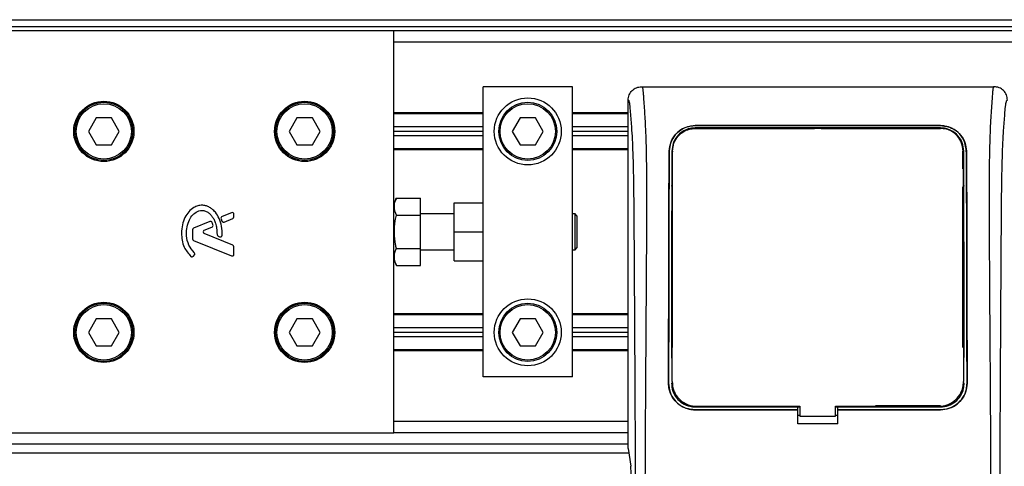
# Model space of a CAD drawing. Header units: millimetres. Extents: x 0 to 420, y 0 to 297.
# Tile 26 of 64: x 73 to 88, y 241 to 248. Entities that reach past the tile are written whole.
import ezdxf

# ---------------------------------------------------------------- set-up
doc = ezdxf.new("R2010")
doc.units = ezdxf.units.MM

msp = doc.modelspace()

# ---------------------------------------------------------------- linework, layer by layer
at = {"color": 7, "linetype": 'Continuous', "lineweight": 25}
for p, q in [((62.89458, 248.20576), (213.9083, 248.20576)), ((78.49224, 248.02851), (60.41313, 248.02851)), ((62.89458, 248.09941), (213.9083, 248.09941)), ((78.49224, 245.14559), (78.49224, 248.02851)), ((198.31064, 248.02851), (78.49224, 248.02851)), ((198.31064, 247.85127), (78.49224, 247.85127)), ((79.91021, 245.02296), (79.91021, 247.14228)), ((81.32818, 247.14228), (79.91021, 247.14228)), ((81.32818, 242.53388), (81.32818, 247.14228)), ((82.42791, 247.14228), (88.02728, 247.14228)), ((82.21441, 241.39951), (82.21441, 246.92959)), ((79.91021, 246.72753), (78.49224, 246.72753)), ((79.91021, 246.7098), (78.49224, 246.7098)), ((82.21441, 246.72753), (81.32818, 246.72753)), ((82.21441, 246.7098), (81.32818, 246.7098)), ((73.76104, 246.64599), (73.63824, 246.4333)), ((74.00664, 246.64599), (73.76104, 246.64599)), ((74.12944, 246.4333), (74.00664, 246.64599)), ((76.95147, 246.64599), (76.82867, 246.4333)), ((77.19707, 246.64599), (76.95147, 246.64599)), ((77.31987, 246.4333), (77.19707, 246.64599)), ((80.49639, 246.64599), (80.37359, 246.4333)), ((80.74199, 246.64599), (80.49639, 246.64599)), ((80.86479, 246.4333), (80.74199, 246.64599)), ((73.63824, 246.4333), (73.76104, 246.2206)), ((74.00664, 246.2206), (74.12944, 246.4333)), ((76.82867, 246.4333), (76.95147, 246.2206)), ((77.19707, 246.2206), (77.31987, 246.4333)), ((79.91021, 246.5042), (78.49224, 246.5042)), ((79.91021, 246.4333), (78.49224, 246.4333)), ((80.37359, 246.4333), (80.49639, 246.2206)), ((80.74199, 246.2206), (80.86479, 246.4333)), ((82.21441, 246.5042), (81.32818, 246.5042)), ((82.21441, 246.4333), (81.32818, 246.4333)), ((83.27789, 246.52464), (87.1773, 246.52464)), ((83.27789, 246.5239), (83.27789, 246.52464)), ((87.1773, 246.5239), (83.27789, 246.5239)), ((87.1773, 246.48717), (83.27789, 246.48717)), ((83.27789, 246.48717), (83.27789, 246.47831)), ((83.27789, 246.47831), (85.17442, 246.47831)), ((85.17999, 246.48388), (85.17442, 246.47831)), ((85.17999, 246.48388), (85.17999, 246.47843)), ((85.17999, 246.48388), (85.2752, 246.48388)), ((85.2752, 246.47845), (85.2752, 246.48388)), ((85.28077, 246.47831), (85.2752, 246.48388)), ((85.28077, 246.47831), (87.1773, 246.47831)), ((87.1773, 246.5239), (87.1773, 246.52464)), ((79.91021, 246.3624), (78.49224, 246.3624)), ((82.21441, 246.3624), (81.32818, 246.3624)), ((73.76104, 246.2206), (74.00664, 246.2206)), ((76.95147, 246.2206), (77.19707, 246.2206)), ((79.91021, 246.15679), (78.49224, 246.15679)), ((79.91021, 246.13907), (78.49224, 246.13907)), ((80.49639, 246.2206), (80.74199, 246.2206)), ((82.21441, 246.15679), (81.32818, 246.15679)), ((82.21441, 246.13907), (81.32818, 246.13907)), ((82.86829, 246.1216), (82.86763, 246.12161)), ((82.9187, 246.12126), (82.91847, 246.10888)), ((87.53427, 245.83782), (87.53427, 246.12134)), ((87.58689, 246.1216), (87.58756, 246.12161)), ((82.91799, 245.87214), (82.91776, 245.94824)), ((82.92092, 245.83782), (82.92092, 245.96201)), ((82.92092, 243.00188), (82.92092, 245.55424)), ((87.53427, 243.00188), (87.53427, 245.55424)), ((78.5318, 245.37021), (78.49224, 245.2812)), ((78.5318, 245.37021), (78.91763, 245.37021)), ((78.91763, 245.10415), (78.91763, 245.37021)), ((79.44937, 244.83808), (79.44937, 245.29892)), ((79.44937, 245.29892), (79.91021, 245.29892)), ((75.91137, 245.14179), (75.76161, 245.08065)), ((78.49224, 244.83808), (78.49224, 245.14559)), ((75.5675, 245.00139), (75.30876, 244.89576)), ((75.74628, 245.0432), (75.76078, 245.00944)), ((75.79756, 244.99437), (75.93281, 245.0496)), ((75.95045, 245.07585), (75.95045, 245.11554)), ((78.5318, 245.10415), (78.91763, 245.10415)), ((79.44937, 245.12168), (78.91763, 245.12168)), ((78.91763, 244.57202), (78.91763, 245.10415)), ((79.91021, 244.83808), (79.91021, 245.02296)), ((81.37072, 245.12168), (81.32818, 245.12168)), ((81.39908, 245.09332), (81.37072, 245.12168)), ((81.37072, 244.55449), (81.37072, 245.12168)), ((81.39908, 245.09332), (81.39908, 244.58285)), ((75.29112, 244.8695), (75.29112, 244.72947)), ((75.47905, 244.86434), (75.60131, 244.91425)), ((78.49224, 244.53057), (78.49224, 244.83808)), ((79.44937, 244.37724), (79.44937, 244.83808)), ((79.44937, 244.83808), (79.91021, 244.83808)), ((79.91021, 244.6532), (79.91021, 244.83808)), ((75.30876, 244.70321), (75.91137, 244.45718)), ((75.93281, 244.62657), (75.47905, 244.81183)), ((75.69988, 244.76877), (75.72379, 244.75876)), ((75.95045, 244.48343), (75.95045, 244.60031)), ((78.49224, 241.64765), (78.49224, 244.53057)), ((78.5318, 244.57202), (78.91763, 244.57202)), ((78.91763, 244.30595), (78.91763, 244.57202)), ((78.91763, 244.55449), (79.44937, 244.55449)), ((79.91021, 242.53388), (79.91021, 244.6532)), ((81.32818, 244.55449), (81.37072, 244.55449)), ((81.37072, 244.55449), (81.39908, 244.58285)), ((75.30732, 244.4525), (75.32259, 244.47081)), ((78.49224, 244.39497), (78.5318, 244.30595)), ((79.44937, 244.37724), (79.91021, 244.37724)), ((78.5318, 244.30595), (78.91763, 244.30595)), ((73.76104, 243.45556), (73.63824, 243.24287)), ((74.00664, 243.45556), (73.76104, 243.45556)), ((74.12944, 243.24287), (74.00664, 243.45556)), ((76.95147, 243.45556), (76.82867, 243.24287)), ((77.19707, 243.45556), (76.95147, 243.45556)), ((77.31987, 243.24287), (77.19707, 243.45556)), ((79.91021, 243.53709), (78.49224, 243.53709)), ((79.91021, 243.51937), (78.49224, 243.51937)), ((80.49639, 243.45556), (80.37359, 243.24287)), ((80.74199, 243.45556), (80.49639, 243.45556)), ((80.86479, 243.24287), (80.74199, 243.45556)), ((82.21441, 243.53709), (81.32818, 243.53709)), ((82.21441, 243.51937), (81.32818, 243.51937)), ((79.91021, 243.31376), (78.49224, 243.31376)), ((82.21441, 243.31376), (81.32818, 243.31376)), ((73.63824, 243.24287), (73.76104, 243.03017)), ((74.00664, 243.03017), (74.12944, 243.24287)), ((76.82867, 243.24287), (76.95147, 243.03017)), ((77.19707, 243.03017), (77.31987, 243.24287)), ((79.91021, 243.24287), (78.49224, 243.24287)), ((79.91021, 243.17197), (78.49224, 243.17197)), ((80.37359, 243.24287), (80.49639, 243.03017)), ((80.74199, 243.03017), (80.86479, 243.24287)), ((82.21441, 243.24287), (81.32818, 243.24287)), ((82.21441, 243.17197), (81.32818, 243.17197)), ((73.76104, 243.03017), (74.00664, 243.03017)), ((76.95147, 243.03017), (77.19707, 243.03017)), ((79.91021, 242.96636), (78.49224, 242.96636)), ((79.91021, 242.94864), (78.49224, 242.94864)), ((80.49639, 243.03017), (80.74199, 243.03017)), ((82.21441, 242.96636), (81.32818, 242.96636)), ((82.21441, 242.94864), (81.32818, 242.94864)), ((82.91329, 242.83238), (82.91329, 242.83218)), ((87.54187, 242.85689), (87.54187, 242.86054)), ((81.32818, 242.53388), (79.91021, 242.53388)), ((82.85673, 242.43466), (82.85611, 242.43466)), ((82.90293, 242.43462), (82.92092, 242.43462)), ((82.91294, 242.46068), (82.91297, 242.46005)), ((82.91331, 242.44335), (82.91334, 242.44267)), ((87.55226, 242.43462), (87.53427, 242.43462)), ((87.54222, 242.46006), (87.54225, 242.46068)), ((87.59845, 242.43466), (87.59907, 242.43466)), ((83.27789, 242.05935), (83.27789, 242.07766)), ((83.27789, 242.05935), (84.90855, 242.05935)), ((84.90855, 242.0128), (83.27789, 242.0128)), ((83.27789, 242.0128), (83.27789, 242.01218)), ((83.27789, 242.01218), (84.90855, 242.01218)), ((83.30293, 242.06936), (84.944, 242.06936)), ((84.90855, 242.0624), (84.944, 242.0624)), ((84.90855, 242.05935), (84.90855, 242.0624)), ((84.90855, 242.01385), (84.90855, 242.05935)), ((84.90855, 242.0128), (84.90855, 242.01218)), ((84.90855, 241.79187), (84.90855, 242.01218)), ((84.944, 242.06936), (84.944, 241.91321)), ((85.51119, 241.91321), (85.51119, 242.06936)), ((85.51119, 242.0624), (85.54664, 242.0624)), ((85.54664, 242.05935), (85.54664, 242.0624)), ((85.54664, 242.01385), (85.54664, 242.05935)), ((85.54664, 242.05935), (87.1773, 242.05935)), ((87.1773, 242.0128), (85.54664, 242.0128)), ((85.54664, 242.0128), (85.54664, 242.01218)), ((85.54664, 241.79187), (85.54664, 242.01218)), ((85.54664, 242.01218), (87.1773, 242.01218)), ((87.1773, 242.07766), (86.14378, 242.07766)), ((87.1773, 242.05935), (87.1773, 242.07766)), ((87.1773, 242.0128), (87.1773, 242.01218)), ((84.944, 241.92062), (84.90855, 241.92062)), ((84.944, 241.91321), (85.51119, 241.91321)), ((85.54664, 241.92062), (85.51119, 241.92062)), ((82.21441, 241.8249), (78.49224, 241.8249)), ((85.54664, 241.79187), (84.90855, 241.79187)), ((60.41313, 241.64765), (78.49224, 241.64765)), ((82.21441, 241.64765), (78.49224, 241.64765)), ((60.41313, 241.4704), (82.21441, 241.4704)), ((82.21441, 241.39951), (82.25559, 241.11639)), ((60.41313, 241.32861), (82.22472, 241.32861))]:
    msp.add_line(p, q, dxfattribs=at)
at = {"color": 7, "linetype": 'Continuous', "lineweight": 25, "flags": 128}
msp.add_lwpolyline([(85.51119, 242.06936), (86.77637, 242.06936), (87.15226, 242.06936)], dxfattribs=at)
at = {"color": 7, "linetype": 'Continuous', "lineweight": 25}
for centre, radius in [((73.88384, 246.4333), 0.47856), ((73.88384, 246.4333), 0.46084), ((73.88384, 246.4333), 0.43957), ((77.07427, 246.4333), 0.47856), ((77.07427, 246.4333), 0.46084), ((77.07427, 246.4333), 0.43957), ((80.61919, 246.4333), 0.53174), ((80.61919, 246.4333), 0.46084), ((80.61919, 246.4333), 0.43957), ((80.61919, 243.24287), 0.53174), ((73.88384, 243.24287), 0.47856), ((73.88384, 243.24287), 0.46084), ((73.88384, 243.24287), 0.43957), ((77.07427, 243.24287), 0.47856), ((77.07427, 243.24287), 0.46084), ((77.07427, 243.24287), 0.43957), ((80.61919, 243.24287), 0.46084), ((80.61919, 243.24287), 0.43957)]:
    msp.add_circle(centre, radius, dxfattribs=at)
for centre, start, end in [((75.92209, 245.11554), 0, 112.209257), ((75.57821, 244.97514), 22.378703, 112.209291), ((75.77233, 245.05439), 112.209257, 203.245837), ((75.78684, 245.02063), 203.245837, 292.209268), ((75.92209, 245.07585), 292.209268, 0), ((75.31948, 244.8695), 112.209291, 180), ((75.48977, 244.83808), 112.209261, 247.790711), ((75.5906, 244.94051), 292.209261, 16.934979), ((75.31948, 244.72947), 180, 247.790712), ((75.71083, 244.79493), 180.034995, 247.290493), ((75.73474, 244.78492), 247.290493, 356.671349), ((75.30081, 244.48898), 320.16689, 48.977091), ((75.92209, 244.60031), 0, 67.790711), ((75.28554, 244.47067), 228.805903, 320.16689), ((75.92209, 244.48343), 247.790712, 0)]:
    msp.add_arc(centre, 0.02836, start, end, dxfattribs=at)
msp.add_ellipse((82.246, 240.93413), major_axis=(0, 0.2127), ratio=0.08748866, start_param=4.71238898, end_param=5.74170373, dxfattribs=at)
for points, knots in [([(82.21441, 246.92959), (82.21763, 246.9575), (82.22407, 247.01333), (82.27352, 247.08359), (82.34405, 247.1327), (82.39992, 247.13908), (82.42791, 247.14228)], [0, 0, 0, 0, 0.24994474, 0.4997361, 0.74942287, 1, 1, 1, 1]), ([(82.42791, 247.14228), (82.43001, 247.14166), (82.43422, 247.14041), (82.43993, 247.12876), (82.44423, 247.11136), (82.44735, 247.09172), (82.44963, 247.07356), (82.45168, 247.05355), (82.45365, 247.03074), (82.45578, 247.0035), (82.46015, 246.94147), (82.46766, 246.83823), (82.47676, 246.70363), (82.48555, 246.54775), (82.49363, 246.36337), (82.50059, 246.12527), (82.50492, 245.84218), (82.50641, 245.55678), (82.50643, 245.28024), (82.50565, 245.00308), (82.50443, 244.73971), (82.50315, 244.50584), (82.50218, 244.33863), (82.50127, 244.18806), (82.50042, 244.05126), (82.49951, 243.90751), (82.49854, 243.75672), (82.49752, 243.5988), (82.4964, 243.42963), (82.49509, 243.23418), (82.49348, 242.99582), (82.49152, 242.70042), (82.48943, 242.37765), (82.48727, 242.0301), (82.48536, 241.69962), (82.48356, 241.36099), (82.48186, 240.98716), (82.48033, 240.56365), (82.47931, 240.09534), (82.479, 239.63311), (82.47956, 239.32199), (82.47983, 239.17014)], [0, 0, 0, 0, 0.01040061, 0.020806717, 0.031061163, 0.036140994, 0.04145683, 0.046984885, 0.051079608, 0.056575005, 0.06335413, 0.084778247, 0.105784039, 0.126442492, 0.153966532, 0.182506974, 0.218273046, 0.256926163, 0.283715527, 0.315739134, 0.354339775, 0.376182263, 0.397825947, 0.413025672, 0.42902685, 0.44584073, 0.463477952, 0.48194851, 0.501261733, 0.522845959, 0.55053669, 0.584904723, 0.626498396, 0.663781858, 0.706833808, 0.742424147, 0.782558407, 0.837943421, 0.89093876, 0.946766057, 1, 1, 1, 1]), ([(88.02728, 247.14228), (88.0253, 247.14174), (88.02104, 247.14057), (88.0154, 247.12925), (88.00916, 247.1041), (88.0045, 247.06621), (88.00032, 247.01607), (87.99613, 246.95733), (87.99006, 246.87146), (87.98286, 246.77105), (87.97643, 246.66852), (87.96908, 246.53524), (87.96156, 246.36335), (87.95491, 246.13597), (87.95058, 245.86809), (87.94927, 245.65526), (87.9489, 245.51221), (87.94882, 245.45584), (87.94879, 245.39675), (87.94881, 245.3348), (87.94889, 245.26979), (87.94902, 245.20155), (87.94933, 245.08288), (87.94999, 244.90401), (87.95131, 244.63365), (87.95322, 244.29926), (87.95577, 243.8893), (87.95782, 243.57499), (87.95915, 243.37516), (87.95959, 243.31014), (87.96007, 243.23888), (87.96059, 243.1612), (87.96116, 243.0769), (87.96177, 242.98576), (87.96243, 242.88757), (87.96342, 242.73789), (87.96475, 242.53371), (87.96633, 242.28769), (87.96808, 242.00078), (87.96982, 241.69961), (87.97164, 241.35772), (87.97365, 240.91655), (87.97537, 240.37009), (87.97627, 239.75317), (87.97565, 239.35826), (87.97535, 239.17014)], [0, 0, 0, 0, 0.00965422, 0.02080777, 0.03106144, 0.04695632, 0.05363076, 0.06332171, 0.07944787, 0.09513433, 0.11098812, 0.1264164, 0.15394151, 0.18248268, 0.21412153, 0.25173969, 0.25807756, 0.26470639, 0.27164528, 0.2789144, 0.28653502, 0.29452959, 0.30292173, 0.32825756, 0.35736257, 0.39783448, 0.44561968, 0.50125245, 0.50814496, 0.51574476, 0.52407276, 0.53315127, 0.54300388, 0.5536554, 0.56513175, 0.57745987, 0.6061763, 0.63677252, 0.6637765, 0.70682954, 0.7424198, 0.78369849, 0.86155909, 0.93405144, 1, 1, 1, 1]), ([(88.24078, 246.92959), (88.23756, 246.9575), (88.23111, 247.01333), (88.18167, 247.08359), (88.11114, 247.1327), (88.05527, 247.13908), (88.02728, 247.14228)], [0, 0, 0, 0, 0.24994474, 0.4997361, 0.74942287, 1, 1, 1, 1]), ([(82.33858, 239.1662), (82.33808, 239.35736), (82.33706, 239.74615), (82.33504, 240.33887), (82.33268, 240.94201), (82.33009, 241.52268), (82.3274, 242.07365), (82.32534, 242.46756), (82.32391, 242.73172), (82.32316, 242.86783), (82.32239, 243.00656), (82.3216, 243.14791), (82.32078, 243.29187), (82.31995, 243.43623), (82.31907, 243.58877), (82.31808, 243.75733), (82.31694, 243.95192), (82.31564, 244.17257), (82.31423, 244.40906), (82.31268, 244.67135), (82.31092, 244.95353), (82.30866, 245.25445), (82.3057, 245.53865), (82.30151, 245.799), (82.29554, 246.03438), (82.28675, 246.25478), (82.27641, 246.43424), (82.26597, 246.58398), (82.25633, 246.70558), (82.24789, 246.81026), (82.23966, 246.87741), (82.23332, 246.90524), (82.22802, 246.919), (82.2237, 246.92591), (82.21912, 246.92956), (82.216, 246.92958), (82.21441, 246.92959)], [0, 0, 0, 0, 0.06946876, 0.14129082, 0.21546943, 0.28878046, 0.35249328, 0.41592792, 0.43212319, 0.44863682, 0.46546884, 0.48261925, 0.50008806, 0.51787528, 0.53516899, 0.55562395, 0.57924015, 0.60601761, 0.63595633, 0.6653451, 0.70151587, 0.73871879, 0.77505525, 0.80544439, 0.8348007, 0.86386977, 0.89313471, 0.91269266, 0.93347159, 0.95287654, 0.9643483, 0.97519881, 0.98089522, 0.9869973, 0.99335869, 1, 1, 1, 1]), ([(88.11661, 239.1662), (88.11711, 239.35736), (88.11813, 239.74615), (88.12014, 240.33887), (88.12251, 240.94201), (88.12509, 241.52268), (88.12779, 242.07365), (88.12985, 242.46756), (88.13128, 242.73172), (88.13202, 242.86783), (88.13279, 243.00656), (88.13359, 243.14791), (88.13441, 243.29187), (88.13523, 243.43623), (88.13612, 243.58877), (88.13711, 243.75733), (88.13825, 243.95192), (88.13955, 244.17257), (88.14095, 244.40906), (88.1425, 244.67135), (88.14427, 244.95353), (88.14653, 245.25445), (88.14949, 245.53865), (88.15367, 245.799), (88.15964, 246.03438), (88.16844, 246.25478), (88.17877, 246.43424), (88.18921, 246.58398), (88.19885, 246.70558), (88.2073, 246.81026), (88.21552, 246.87741), (88.22186, 246.90524), (88.22717, 246.919), (88.23149, 246.92591), (88.23606, 246.92956), (88.23918, 246.92958), (88.24078, 246.92959)], [0, 0, 0, 0, 0.06946876, 0.14129082, 0.21546943, 0.28878046, 0.35249328, 0.41592792, 0.43212319, 0.44863682, 0.46546884, 0.48261925, 0.50008806, 0.51787528, 0.53516899, 0.55562395, 0.57924015, 0.60601761, 0.63595633, 0.6653451, 0.70151587, 0.73871879, 0.77505525, 0.80544439, 0.8348007, 0.86386977, 0.89313471, 0.91269266, 0.93347159, 0.95287654, 0.9643483, 0.97519881, 0.98089522, 0.9869973, 0.99335869, 1, 1, 1, 1]), ([(82.86763, 246.12161), (82.87359, 246.17082), (82.8855, 246.26917), (82.96658, 246.39523), (83.07786, 246.48155), (83.19044, 246.52019), (83.25468, 246.52346), (83.27789, 246.52464)], [0, 0, 0, 0, 0.23569901, 0.47102523, 0.71420287, 0.89677912, 1, 1, 1, 1]), ([(83.27789, 246.5239), (83.23737, 246.52036), (83.15648, 246.5133), (83.04674, 246.4594), (82.95332, 246.37567), (82.88414, 246.26067), (82.87352, 246.16746), (82.86829, 246.1216)], [0, 0, 0, 0, 0.17938613, 0.35816799, 0.55280214, 0.77998913, 1, 1, 1, 1]), ([(83.27789, 246.48717), (83.24108, 246.48392), (83.1676, 246.47744), (83.06802, 246.42796), (82.98391, 246.35142), (82.92215, 246.24683), (82.91317, 246.16284), (82.90873, 246.12134)], [0, 0, 0, 0, 0.18035102, 0.3601287, 0.55478827, 0.78001788, 1, 1, 1, 1]), ([(82.9187, 246.12126), (82.92354, 246.16414), (82.93324, 246.25018), (83.00304, 246.36192), (83.10013, 246.43938), (83.19948, 246.4746), (83.25679, 246.47773), (83.27789, 246.47888)], [0, 0, 0, 0, 0.23316514, 0.46784507, 0.70999165, 0.8932536, 1, 1, 1, 1]), ([(87.1773, 246.47892), (87.0435, 246.47887), (86.37451, 246.47861), (85.0747, 246.47824), (83.9087, 246.47866), (83.27789, 246.47888)], [0, 0, 0, 0, 0.10293773, 0.51468867, 1, 1, 1, 1]), ([(87.1773, 246.52464), (87.21807, 246.52107), (87.29948, 246.51393), (87.40992, 246.4594), (87.50356, 246.37475), (87.5721, 246.25946), (87.58249, 246.16681), (87.58756, 246.12161)], [0, 0, 0, 0, 0.18070781, 0.36082696, 0.55652595, 0.78366481, 1, 1, 1, 1]), ([(87.58689, 246.1216), (87.5809, 246.17088), (87.56891, 246.26934), (87.48754, 246.39538), (87.37612, 246.48138), (87.26374, 246.51955), (87.20017, 246.52275), (87.1773, 246.5239)], [0, 0, 0, 0, 0.23654871, 0.47271193, 0.71746485, 0.89834292, 1, 1, 1, 1]), ([(87.54646, 246.12134), (87.54133, 246.16598), (87.53109, 246.25519), (87.45806, 246.36986), (87.35743, 246.44825), (87.25596, 246.48316), (87.19814, 246.4861), (87.1773, 246.48717)], [0, 0, 0, 0, 0.23673887, 0.47316088, 0.71562514, 0.89747206, 1, 1, 1, 1]), ([(87.53649, 246.12128), (87.53165, 246.16417), (87.52194, 246.25023), (87.45211, 246.36198), (87.35501, 246.43944), (87.25566, 246.47464), (87.19838, 246.47777), (87.1773, 246.47892)], [0, 0, 0, 0, 0.23322605, 0.46795306, 0.7101047, 0.8933472, 1, 1, 1, 1]), ([(82.85611, 242.43466), (82.85709, 242.95717), (82.85874, 243.83413), (82.86065, 244.88904), (82.86254, 245.50988), (82.86469, 245.86391), (82.86665, 246.03575), (82.86763, 246.12161)], [0, 0, 0, 0, 0.42314865, 0.71019334, 0.85405024, 0.92708002, 1, 1, 1, 1]), ([(82.86829, 246.1216), (82.86733, 246.03846), (82.8654, 245.87206), (82.8632, 245.52184), (82.86132, 244.90942), (82.85939, 243.84906), (82.85774, 242.96842), (82.85673, 242.43466)], [0, 0, 0, 0, 0.07077185, 0.14164915, 0.28693077, 0.56781152, 1, 1, 1, 1]), ([(82.90873, 246.12134), (82.90824, 246.03808), (82.90727, 245.87144), (82.90618, 245.52075), (82.90507, 244.81502), (82.90428, 243.88816), (82.90358, 243.14134), (82.9033, 242.83456)], [0, 0, 0, 0, 0.07944585, 0.15901042, 0.32209443, 0.72152468, 1, 1, 1, 1]), ([(82.91297, 242.46005), (82.91308, 242.58565), (82.91366, 243.24756), (82.91461, 244.18957), (82.91549, 245.14767), (82.91651, 245.63843), (82.91751, 245.9175), (82.9183, 246.05336), (82.9187, 246.12126)], [0, 0, 0, 0, 0.102398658, 0.539647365, 0.7684394, 0.883414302, 0.941730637, 1, 1, 1, 1]), ([(87.53649, 246.12128), (87.53716, 245.99371), (87.53851, 245.73899), (87.5393, 245.3414), (87.54003, 244.81058), (87.54092, 243.84926), (87.54169, 243.02134), (87.54222, 242.46006)], [0, 0, 0, 0, 0.10832852, 0.21630795, 0.32475275, 0.54221862, 1, 1, 1, 1]), ([(87.55187, 242.84445), (87.55142, 243.32336), (87.55067, 244.11018), (87.54982, 245.05195), (87.54882, 245.59101), (87.54778, 245.89788), (87.5469, 246.04688), (87.54646, 246.12134)], [0, 0, 0, 0, 0.436053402, 0.716416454, 0.857148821, 0.928614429, 1, 1, 1, 1]), ([(87.59845, 242.43466), (87.59749, 242.95098), (87.59585, 243.82486), (87.59394, 244.87827), (87.59205, 245.50464), (87.58989, 245.86193), (87.58789, 246.03509), (87.58689, 246.1216)], [0, 0, 0, 0, 0.41807116, 0.70759656, 0.85269501, 0.92640805, 1, 1, 1, 1]), ([(87.58756, 246.12161), (87.58856, 246.03306), (87.59058, 245.85582), (87.59278, 245.48327), (87.59465, 244.83275), (87.59656, 243.78349), (87.59816, 242.92492), (87.59907, 242.43466)], [0, 0, 0, 0, 0.0751699, 0.15046197, 0.30471802, 0.60298005, 1, 1, 1, 1]), ([(82.91717, 245.80661), (82.91535, 245.80946), (82.91138, 245.8157), (82.91083, 245.82305), (82.91053, 245.82703)], [0, 0, 0, 0, 0.45793638, 1, 1, 1, 1]), ([(87.54465, 245.82703), (87.54435, 245.8229), (87.54381, 245.81558), (87.53975, 245.80944), (87.53797, 245.80675)], [0, 0, 0, 0, 0.5629471, 1, 1, 1, 1]), ([(87.54546, 245.56591), (87.54543, 245.57707), (87.54524, 245.6535), (87.54498, 245.7407), (87.54469, 245.81609), (87.54465, 245.82703)], [0, 0, 0, 0, 0.12747188, 0.87343808, 1, 1, 1, 1]), ([(82.90973, 245.56591), (82.91006, 245.56996), (82.91066, 245.57728), (82.91471, 245.58338), (82.91652, 245.5861)], [0, 0, 0, 0, 0.55408242, 1, 1, 1, 1]), ([(87.53867, 245.58638), (87.54062, 245.58328), (87.54457, 245.57701), (87.54516, 245.56964), (87.54546, 245.56591)], [0, 0, 0, 0, 0.49468917, 1, 1, 1, 1]), ([(78.5318, 245.10415), (78.51944, 245.13738), (78.49433, 245.20487), (78.50188, 245.29511), (78.52363, 245.34971), (78.5318, 245.37021)], [0, 0, 0, 0, 0.37729563, 0.76615575, 1, 1, 1, 1]), ([(75.76305, 244.78328), (75.76268, 244.83212), (75.76199, 244.92427), (75.72198, 245.04913), (75.66674, 245.14141), (75.60667, 245.19937), (75.55303, 245.23411), (75.5088, 245.25126), (75.47283, 245.2583), (75.43201, 245.2611), (75.376, 245.2533), (75.30145, 245.22072), (75.22818, 245.15824), (75.16664, 245.06412), (75.1248, 244.94719), (75.1197, 244.86135), (75.11702, 244.81629)], [0, 0, 0, 0, 0.11735319, 0.22141323, 0.31240811, 0.3742876, 0.42130986, 0.46598312, 0.48783682, 0.50961399, 0.56460822, 0.62241534, 0.7039898, 0.79319256, 0.89144332, 1, 1, 1, 1]), ([(75.31943, 244.51037), (75.28818, 244.54732), (75.22327, 244.62409), (75.19533, 244.76213), (75.19834, 244.89041), (75.2249, 244.99954), (75.27687, 245.09029), (75.33705, 245.14553), (75.39342, 245.17228), (75.43383, 245.17957), (75.46434, 245.17749), (75.49689, 245.17005), (75.53514, 245.15218), (75.57573, 245.11864), (75.60853, 245.07768), (75.63873, 245.02989), (75.66326, 244.96858), (75.67987, 244.88917), (75.68154, 244.82842), (75.68247, 244.79492)], [0, 0, 0, 0, 0.10898458, 0.22643075, 0.31013217, 0.40192043, 0.47943801, 0.54569368, 0.58480239, 0.62057823, 0.6379505, 0.65431901, 0.69660163, 0.73281682, 0.77364168, 0.81591419, 0.86145512, 0.92360935, 1, 1, 1, 1]), ([(75.61772, 244.94877), (75.61549, 244.95577), (75.61148, 244.96831), (75.6066, 244.98053), (75.60444, 244.98593)], [0, 0, 0, 0, 0.55813865, 1, 1, 1, 1]), ([(78.5318, 244.57202), (78.52726, 244.59362), (78.50994, 244.67612), (78.49448, 244.8244), (78.50659, 244.98164), (78.52565, 245.07426), (78.5318, 245.10415)], [0, 0, 0, 0, 0.12345469, 0.47134358, 0.82940701, 1, 1, 1, 1]), ([(75.11702, 244.81629), (75.11932, 244.77918), (75.12398, 244.70385), (75.16304, 244.57142), (75.22751, 244.4956), (75.26686, 244.44933)], [0, 0, 0, 0, 0.2744297, 0.55715603, 1, 1, 1, 1]), ([(78.5318, 244.30595), (78.51944, 244.33918), (78.49433, 244.40667), (78.50188, 244.49691), (78.52363, 244.55151), (78.5318, 244.57202)], [0, 0, 0, 0, 0.377295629, 0.766155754, 1, 1, 1, 1]), ([(82.90676, 242.98694), (82.90675, 242.97593), (82.90668, 242.90258), (82.90661, 242.8181), (82.90654, 242.74463), (82.90653, 242.7335)], [0, 0, 0, 0, 0.13029442, 0.86835082, 1, 1, 1, 1]), ([(82.91342, 242.96672), (82.91163, 242.96948), (82.90765, 242.9756), (82.90707, 242.98292), (82.90676, 242.98694)], [0, 0, 0, 0, 0.45024376, 1, 1, 1, 1]), ([(87.54843, 242.98694), (87.54811, 242.9829), (87.54754, 242.97558), (87.54354, 242.96946), (87.54175, 242.96672)], [0, 0, 0, 0, 0.55228235, 1, 1, 1, 1]), ([(83.27789, 242.01218), (83.23052, 242.01683), (83.13578, 242.02614), (83.00946, 242.09871), (82.91406, 242.20558), (82.86326, 242.32444), (82.85815, 242.40318), (82.85611, 242.43466)], [0, 0, 0, 0, 0.21411889, 0.42823185, 0.64257183, 0.85709722, 1, 1, 1, 1]), ([(82.85673, 242.43466), (82.86131, 242.38727), (82.87047, 242.29248), (82.943, 242.16609), (83.04984, 242.07065), (83.16837, 242.02002), (83.24675, 242.01485), (83.27789, 242.0128)], [0, 0, 0, 0, 0.21476546, 0.42953735, 0.64407835, 0.85860343, 1, 1, 1, 1]), ([(82.90293, 242.43462), (82.90704, 242.39243), (82.91527, 242.30804), (82.97994, 242.19554), (83.07516, 242.11066), (83.18063, 242.06574), (83.25028, 242.06116), (83.27789, 242.05935)], [0, 0, 0, 0, 0.2148934, 0.42979128, 0.6445612, 0.85909273, 1, 1, 1, 1]), ([(82.91297, 242.46005), (82.91725, 242.41609), (82.92582, 242.32817), (82.99318, 242.21097), (83.09235, 242.12261), (83.20202, 242.07597), (83.27434, 242.07123), (83.30293, 242.06936)], [0, 0, 0, 0, 0.21516442, 0.43033682, 0.64528255, 0.85978468, 1, 1, 1, 1]), ([(87.15226, 242.06936), (87.19603, 242.07366), (87.28357, 242.08227), (87.40027, 242.14935), (87.48847, 242.24811), (87.53552, 242.35802), (87.54031, 242.43089), (87.54222, 242.46006)], [0, 0, 0, 0, 0.21399393, 0.42798011, 0.64218009, 0.8568088, 1, 1, 1, 1]), ([(87.1773, 242.0128), (87.22461, 242.01744), (87.31922, 242.02674), (87.44531, 242.09923), (87.54056, 242.20588), (87.59131, 242.32454), (87.59641, 242.40319), (87.59845, 242.43466)], [0, 0, 0, 0, 0.21414767, 0.42829231, 0.64246418, 0.85690992, 1, 1, 1, 1]), ([(87.59907, 242.43466), (87.59449, 242.3872), (87.58531, 242.29228), (87.51269, 242.16566), (87.40564, 242.07008), (87.28692, 242.0194), (87.20846, 242.01423), (87.1773, 242.01218)], [0, 0, 0, 0, 0.21475602, 0.42951429, 0.64422712, 0.85870581, 1, 1, 1, 1]), ([(87.1773, 242.05935), (87.21942, 242.06349), (87.30366, 242.07176), (87.41594, 242.1363), (87.50074, 242.23129), (87.54586, 242.33684), (87.55043, 242.40673), (87.55226, 242.43462)], [0, 0, 0, 0, 0.21426889, 0.4285342, 0.64290532, 0.85750372, 1, 1, 1, 1]), ([(87.54167, 242.43894), (87.54167, 242.43904), (87.54169, 242.43926), (87.5417, 242.4395), (87.54171, 242.43963)], [0, 0, 0, 0, 0.40986835, 1, 1, 1, 1])]:
    msp.add_open_spline(points, degree=3, knots=knots, dxfattribs=at)

doc.saveas('drawing.dxf')
